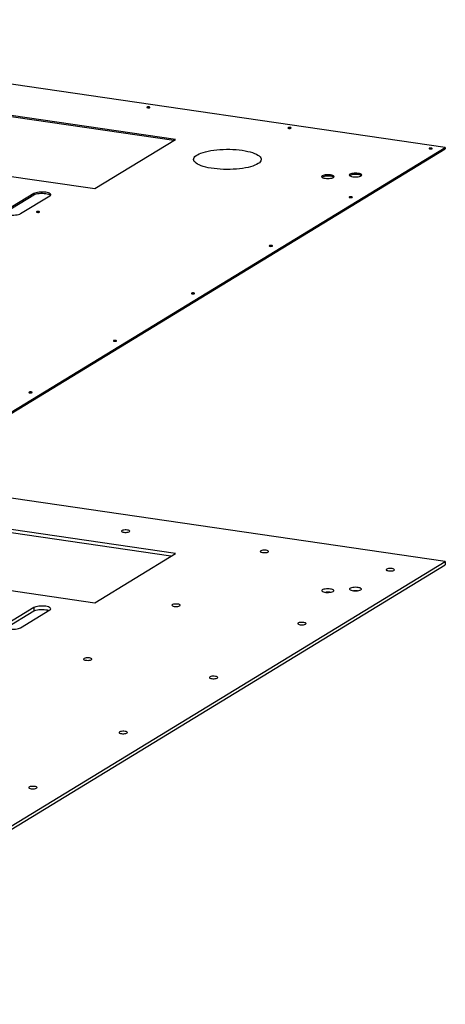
# Model space of a CAD drawing. Header units: millimetres. Extents: x 5 to 589, y 5 to 415.
# Tile 42 of 85: x 234 to 255, y 339 to 388. Entities that reach past the tile are written whole.
import ezdxf

# ---------------------------------------------------------------- set-up
doc = ezdxf.new("R2010")
doc.units = ezdxf.units.MM
doc.layers.add('TRAIT-FORT', color=4, linetype='Continuous', lineweight=25)

msp = doc.modelspace()

# ---------------------------------------------------------------- linework, layer by layer
at = {"layer": 'TRAIT-FORT', "color": 4, "linetype": 'Continuous', "lineweight": 25}
for p, q in [((254.968, 381.485), (212.018, 387.755)), ((241.751, 381.882), (221.419, 384.85)), ((241.669, 381.832), (221.419, 384.788)), ((217.464, 382.437), (237.796, 379.469)), ((237.796, 379.469), (241.751, 381.882)), ((219.643, 359.937), (254.968, 381.485)), ((219.643, 359.875), (254.968, 381.423)), ((254.968, 381.485), (254.968, 381.423)), ((234.813, 379.231), (233.381, 378.357)), ((233.381, 378.295), (234.813, 379.168)), ((234.162, 378.243), (235.594, 379.117)), ((234.813, 379.231), (234.813, 379.168)), ((254.964, 361.178), (228.187, 365.087)), ((241.528, 361.441), (225.941, 363.716)), ((241.748, 361.575), (226.16, 363.85)), ((222.205, 361.437), (237.793, 359.162)), ((237.793, 359.162), (241.748, 361.575)), ((219.64, 339.63), (254.964, 361.178)), ((219.64, 339.464), (254.964, 361.012)), ((254.964, 361.178), (254.964, 361.012)), ((234.809, 358.923), (233.377, 358.05)), ((234.158, 357.936), (235.59, 358.809)), ((234.809, 358.923), (234.809, 358.757)), ((233.425, 357.913), (234.809, 358.757))]:
    msp.add_line(p, q, dxfattribs=at)
at = {"layer": 'TRAIT-FORT', "color": 4, "linetype": 'Continuous', "lineweight": 25, "flags": 128}
for points in [[(240.456, 383.478), (240.426, 383.48), (240.396, 383.479), (240.37, 383.474), (240.351, 383.467), (240.344, 383.458), (240.348, 383.449), (240.363, 383.441), (240.387, 383.436), (240.417, 383.433), (240.447, 383.435), (240.473, 383.439), (240.492, 383.446), (240.5, 383.455), (240.496, 383.464), (240.48, 383.472), (240.456, 383.478)], [(247.371, 382.468), (247.342, 382.47), (247.312, 382.469), (247.285, 382.465), (247.267, 382.457), (247.259, 382.449), (247.263, 382.44), (247.278, 382.432), (247.303, 382.426), (247.332, 382.424), (247.362, 382.425), (247.389, 382.43), (247.407, 382.437), (247.415, 382.446), (247.411, 382.455), (247.396, 382.463), (247.371, 382.468)], [(245.02, 381.348), (245.16, 381.325), (245.292, 381.298), (245.415, 381.267), (245.527, 381.233), (245.628, 381.196), (245.716, 381.156), (245.791, 381.114), (245.853, 381.07), (245.899, 381.024), (245.93, 380.977), (245.947, 380.93), (245.947, 380.882), (245.933, 380.835), (245.903, 380.788), (245.857, 380.742), (245.798, 380.698), (245.724, 380.655), (245.637, 380.615), (245.537, 380.578), (245.426, 380.544), (245.304, 380.513), (245.173, 380.485), (245.033, 380.462), (244.887, 380.443), (244.735, 380.428), (244.579, 380.417), (244.42, 380.412), (244.26, 380.41), (244.1, 380.413), (243.942, 380.421), (243.788, 380.434), (243.638, 380.45), (243.494, 380.471), (243.357, 380.496), (243.23, 380.525), (243.112, 380.558), (243.005, 380.593), (242.911, 380.632), (242.829, 380.673), (242.761, 380.716), (242.707, 380.761), (242.668, 380.807), (242.644, 380.855), (242.636, 380.902), (242.643, 380.95), (242.665, 380.997), (242.703, 381.044), (242.755, 381.089), (242.822, 381.132), (242.903, 381.173), (242.996, 381.212), (243.102, 381.248), (243.219, 381.281), (243.345, 381.31), (243.481, 381.335), (243.624, 381.356), (243.773, 381.373), (243.928, 381.386), (244.085, 381.394), (244.245, 381.398), (244.405, 381.397), (244.564, 381.392), (244.72, 381.381), (244.873, 381.367), (245.02, 381.348)], [(254.287, 381.459), (254.257, 381.461), (254.227, 381.46), (254.2, 381.455), (254.182, 381.448), (254.174, 381.439), (254.178, 381.43), (254.194, 381.422), (254.218, 381.417), (254.247, 381.414), (254.278, 381.416), (254.304, 381.42), (254.322, 381.427), (254.33, 381.436), (254.326, 381.445), (254.311, 381.453), (254.287, 381.459)], [(249.348, 380.141), (249.284, 380.147), (249.217, 380.15), (249.149, 380.148), (249.084, 380.141), (249.026, 380.13), (248.978, 380.116), (248.941, 380.099), (248.918, 380.08), (248.91, 380.06), (248.918, 380.039), (248.94, 380.02), (248.976, 380.003), (249.024, 379.988), (249.081, 379.978), (249.145, 379.971), (249.213, 379.968), (249.281, 379.97), (249.345, 379.977), (249.403, 379.988), (249.452, 380.002), (249.488, 380.019), (249.511, 380.038), (249.519, 380.059), (249.512, 380.079), (249.49, 380.098), (249.454, 380.115), (249.406, 380.13), (249.348, 380.141)], [(249.348, 380.078), (249.284, 380.085), (249.217, 380.088), (249.149, 380.085), (249.084, 380.079), (249.026, 380.068), (248.978, 380.054), (248.941, 380.037), (248.929, 380.028)], [(250.704, 380.218), (250.64, 380.225), (250.572, 380.227), (250.505, 380.225), (250.44, 380.218), (250.382, 380.207), (250.334, 380.193), (250.297, 380.176), (250.274, 380.157), (250.266, 380.137), (250.274, 380.117), (250.296, 380.097), (250.332, 380.08), (250.38, 380.066), (250.437, 380.055), (250.501, 380.048), (250.569, 380.045), (250.637, 380.048), (250.701, 380.054), (250.759, 380.065), (250.808, 380.079), (250.844, 380.096), (250.867, 380.115), (250.875, 380.136), (250.868, 380.156), (250.846, 380.175), (250.81, 380.192), (250.762, 380.207), (250.704, 380.218)], [(250.704, 380.155), (250.64, 380.162), (250.572, 380.165), (250.505, 380.163), (250.44, 380.156), (250.382, 380.145), (250.334, 380.131), (250.297, 380.114), (250.285, 380.105)], [(235.594, 379.117), (235.624, 379.14), (235.638, 379.165), (235.634, 379.191), (235.615, 379.216), (235.579, 379.239), (235.529, 379.259), (235.467, 379.277), (235.395, 379.29), (235.315, 379.299), (235.23, 379.303), (235.145, 379.302), (235.062, 379.296), (234.985, 379.286), (234.916, 379.271), (234.858, 379.252), (234.813, 379.231)], [(234.813, 379.168), (234.858, 379.19), (234.916, 379.209), (234.985, 379.223), (235.062, 379.234), (235.145, 379.24), (235.23, 379.241), (235.315, 379.237), (235.394, 379.228), (235.467, 379.214), (235.529, 379.197), (235.579, 379.177), (235.615, 379.153), (235.626, 379.142)], [(250.372, 379.071), (250.343, 379.073), (250.312, 379.072), (250.286, 379.067), (250.268, 379.06), (250.26, 379.051), (250.264, 379.042), (250.279, 379.035), (250.303, 379.029), (250.333, 379.027), (250.363, 379.028), (250.39, 379.032), (250.408, 379.04), (250.416, 379.048), (250.412, 379.058), (250.397, 379.065), (250.372, 379.071)], [(233.381, 378.357), (233.351, 378.333), (233.338, 378.308), (233.341, 378.283), (233.36, 378.258), (233.396, 378.235), (233.446, 378.214), (233.508, 378.197), (233.581, 378.184), (233.66, 378.175), (233.745, 378.171), (233.83, 378.172), (233.913, 378.177), (233.99, 378.188), (234.059, 378.203), (234.117, 378.221), (234.162, 378.243)], [(235.049, 378.349), (235.02, 378.351), (234.989, 378.35), (234.963, 378.345), (234.945, 378.338), (234.937, 378.329), (234.941, 378.32), (234.956, 378.312), (234.98, 378.307), (235.01, 378.304), (235.04, 378.306), (235.067, 378.31), (235.085, 378.317), (235.093, 378.326), (235.089, 378.335), (235.074, 378.343), (235.049, 378.349)], [(246.458, 376.683), (246.428, 376.685), (246.398, 376.684), (246.372, 376.68), (246.353, 376.672), (246.345, 376.664), (246.35, 376.655), (246.365, 376.647), (246.389, 376.641), (246.419, 376.639), (246.449, 376.64), (246.475, 376.645), (246.494, 376.652), (246.502, 376.661), (246.498, 376.67), (246.482, 376.678), (246.458, 376.683)], [(242.639, 374.354), (242.61, 374.356), (242.579, 374.355), (242.553, 374.35), (242.534, 374.343), (242.527, 374.334), (242.531, 374.325), (242.546, 374.317), (242.57, 374.312), (242.6, 374.309), (242.63, 374.311), (242.657, 374.315), (242.675, 374.322), (242.683, 374.331), (242.679, 374.34), (242.663, 374.348), (242.639, 374.354)], [(238.82, 372.024), (238.791, 372.026), (238.76, 372.025), (238.734, 372.021), (238.716, 372.013), (238.708, 372.005), (238.712, 371.996), (238.727, 371.988), (238.752, 371.982), (238.781, 371.98), (238.811, 371.981), (238.838, 371.986), (238.856, 371.993), (238.864, 372.002), (238.86, 372.011), (238.845, 372.019), (238.82, 372.024)], [(234.679, 369.498), (234.649, 369.5), (234.619, 369.499), (234.593, 369.494), (234.574, 369.487), (234.567, 369.478), (234.571, 369.469), (234.586, 369.462), (234.61, 369.456), (234.64, 369.454), (234.67, 369.455), (234.696, 369.459), (234.715, 369.467), (234.723, 369.475), (234.719, 369.485), (234.703, 369.492), (234.679, 369.498)], [(239.395, 362.725), (239.34, 362.73), (239.281, 362.73), (239.225, 362.726), (239.176, 362.717), (239.136, 362.704), (239.111, 362.689), (239.101, 362.671), (239.108, 362.654), (239.13, 362.638), (239.167, 362.625), (239.215, 362.615), (239.271, 362.61), (239.329, 362.609), (239.385, 362.614), (239.435, 362.623), (239.474, 362.635), (239.5, 362.651), (239.51, 362.668), (239.503, 362.685), (239.48, 362.701), (239.443, 362.715), (239.395, 362.725)], [(246.196, 361.732), (246.14, 361.737), (246.082, 361.738), (246.026, 361.733), (245.976, 361.724), (245.937, 361.711), (245.912, 361.696), (245.902, 361.679), (245.909, 361.661), (245.931, 361.645), (245.968, 361.632), (246.016, 361.622), (246.072, 361.617), (246.13, 361.617), (246.186, 361.621), (246.236, 361.63), (246.275, 361.643), (246.301, 361.658), (246.31, 361.675), (246.304, 361.693), (246.281, 361.709), (246.244, 361.722), (246.196, 361.732)], [(252.363, 360.832), (252.307, 360.837), (252.249, 360.837), (252.193, 360.833), (252.143, 360.824), (252.104, 360.811), (252.079, 360.796), (252.069, 360.778), (252.076, 360.761), (252.098, 360.745), (252.135, 360.732), (252.183, 360.722), (252.239, 360.717), (252.297, 360.716), (252.353, 360.721), (252.403, 360.73), (252.442, 360.742), (252.468, 360.758), (252.477, 360.775), (252.471, 360.792), (252.448, 360.808), (252.411, 360.822), (252.363, 360.832)], [(249.34, 359.831), (249.276, 359.837), (249.208, 359.84), (249.14, 359.837), (249.076, 359.83), (249.02, 359.818), (248.974, 359.804), (248.94, 359.786), (248.921, 359.766), (248.918, 359.746), (248.931, 359.726), (248.958, 359.707), (249, 359.691), (249.052, 359.678), (249.114, 359.669), (249.18, 359.665), (249.248, 359.665), (249.314, 359.67), (249.375, 359.679), (249.427, 359.693), (249.467, 359.709), (249.493, 359.728), (249.504, 359.748), (249.499, 359.768), (249.479, 359.787), (249.444, 359.805), (249.397, 359.82), (249.34, 359.831)], [(250.696, 359.908), (250.631, 359.914), (250.564, 359.917), (250.496, 359.914), (250.432, 359.907), (250.376, 359.896), (250.33, 359.881), (250.296, 359.863), (250.277, 359.843), (250.274, 359.823), (250.287, 359.803), (250.314, 359.784), (250.356, 359.768), (250.408, 359.755), (250.469, 359.746), (250.536, 359.742), (250.604, 359.742), (250.67, 359.747), (250.731, 359.756), (250.782, 359.77), (250.823, 359.786), (250.849, 359.805), (250.86, 359.825), (250.855, 359.845), (250.835, 359.865), (250.8, 359.882), (250.753, 359.897), (250.696, 359.908)], [(235.59, 358.809), (235.62, 358.833), (235.634, 358.858), (235.631, 358.884), (235.611, 358.909), (235.576, 358.932), (235.526, 358.952), (235.463, 358.97), (235.391, 358.983), (235.311, 358.992), (235.227, 358.996), (235.141, 358.995), (235.059, 358.989), (234.981, 358.979), (234.912, 358.964), (234.854, 358.945), (234.809, 358.923)], [(234.809, 358.757), (234.854, 358.779), (234.912, 358.798), (234.981, 358.813), (235.059, 358.823), (235.141, 358.829), (235.227, 358.83), (235.311, 358.826), (235.391, 358.817), (235.463, 358.804), (235.526, 358.786), (235.542, 358.78)], [(241.866, 359.091), (241.811, 359.096), (241.753, 359.096), (241.696, 359.092), (241.647, 359.083), (241.608, 359.07), (241.582, 359.055), (241.572, 359.038), (241.579, 359.02), (241.602, 359.004), (241.639, 358.991), (241.687, 358.981), (241.742, 358.976), (241.8, 358.975), (241.856, 358.98), (241.906, 358.989), (241.945, 359.002), (241.971, 359.017), (241.981, 359.034), (241.974, 359.052), (241.951, 359.068), (241.914, 359.081), (241.866, 359.091)], [(233.377, 358.05), (233.347, 358.026), (233.334, 358.001), (233.337, 357.976), (233.356, 357.951), (233.392, 357.928), (233.442, 357.907), (233.504, 357.89), (233.577, 357.876), (233.657, 357.868), (233.741, 357.863), (233.826, 357.864), (233.909, 357.87), (233.986, 357.881), (234.055, 357.896), (234.114, 357.914), (234.158, 357.936)], [(248.033, 358.19), (247.978, 358.196), (247.92, 358.196), (247.863, 358.192), (247.814, 358.183), (247.775, 358.17), (247.749, 358.154), (247.739, 358.137), (247.746, 358.12), (247.769, 358.104), (247.806, 358.091), (247.854, 358.081), (247.909, 358.076), (247.967, 358.075), (248.023, 358.08), (248.073, 358.089), (248.112, 358.101), (248.138, 358.117), (248.148, 358.134), (248.141, 358.151), (248.118, 358.167), (248.081, 358.181), (248.033, 358.19)], [(237.537, 356.45), (237.481, 356.455), (237.423, 356.455), (237.367, 356.451), (237.317, 356.442), (237.278, 356.429), (237.252, 356.414), (237.243, 356.396), (237.249, 356.379), (237.272, 356.363), (237.309, 356.35), (237.357, 356.34), (237.412, 356.335), (237.471, 356.334), (237.527, 356.339), (237.577, 356.348), (237.616, 356.361), (237.641, 356.376), (237.651, 356.393), (237.644, 356.41), (237.622, 356.426), (237.585, 356.44), (237.537, 356.45)], [(243.704, 355.549), (243.648, 355.555), (243.59, 355.555), (243.534, 355.551), (243.484, 355.542), (243.445, 355.529), (243.419, 355.513), (243.41, 355.496), (243.416, 355.479), (243.439, 355.463), (243.476, 355.45), (243.524, 355.44), (243.579, 355.435), (243.638, 355.434), (243.694, 355.439), (243.744, 355.447), (243.783, 355.46), (243.808, 355.476), (243.818, 355.493), (243.811, 355.51), (243.789, 355.526), (243.752, 355.54), (243.704, 355.549)], [(239.277, 352.849), (239.221, 352.854), (239.163, 352.855), (239.107, 352.85), (239.057, 352.841), (239.018, 352.828), (238.992, 352.813), (238.983, 352.796), (238.989, 352.779), (239.012, 352.763), (239.049, 352.749), (239.097, 352.739), (239.153, 352.734), (239.211, 352.734), (239.267, 352.738), (239.317, 352.747), (239.356, 352.76), (239.381, 352.775), (239.391, 352.793), (239.384, 352.81), (239.362, 352.826), (239.325, 352.839), (239.277, 352.849)], [(234.85, 350.148), (234.794, 350.154), (234.736, 350.154), (234.68, 350.15), (234.63, 350.141), (234.591, 350.128), (234.565, 350.112), (234.556, 350.095), (234.562, 350.078), (234.585, 350.062), (234.622, 350.049), (234.67, 350.039), (234.726, 350.034), (234.784, 350.033), (234.84, 350.038), (234.89, 350.047), (234.929, 350.059), (234.954, 350.075), (234.964, 350.092), (234.957, 350.109), (234.935, 350.125), (234.898, 350.139), (234.85, 350.148)]]:
    msp.add_lwpolyline(points, dxfattribs=at)
at = {"layer": 'TRAIT-FORT', "color": 4, "linetype": 'Continuous', "lineweight": 25}
for centre, radius, start, end in [((249.327, 379.76), 0.319, 57.0958, 86.2281), ((250.683, 379.837), 0.319, 57.0958, 86.2281), ((249.211, 358.721), 0.953, 84.3704, 95.6079), ((250.567, 358.798), 0.953, 84.3704, 95.6079)]:
    msp.add_arc(centre, radius, start, end, dxfattribs=at)

doc.saveas('drawing.dxf')
